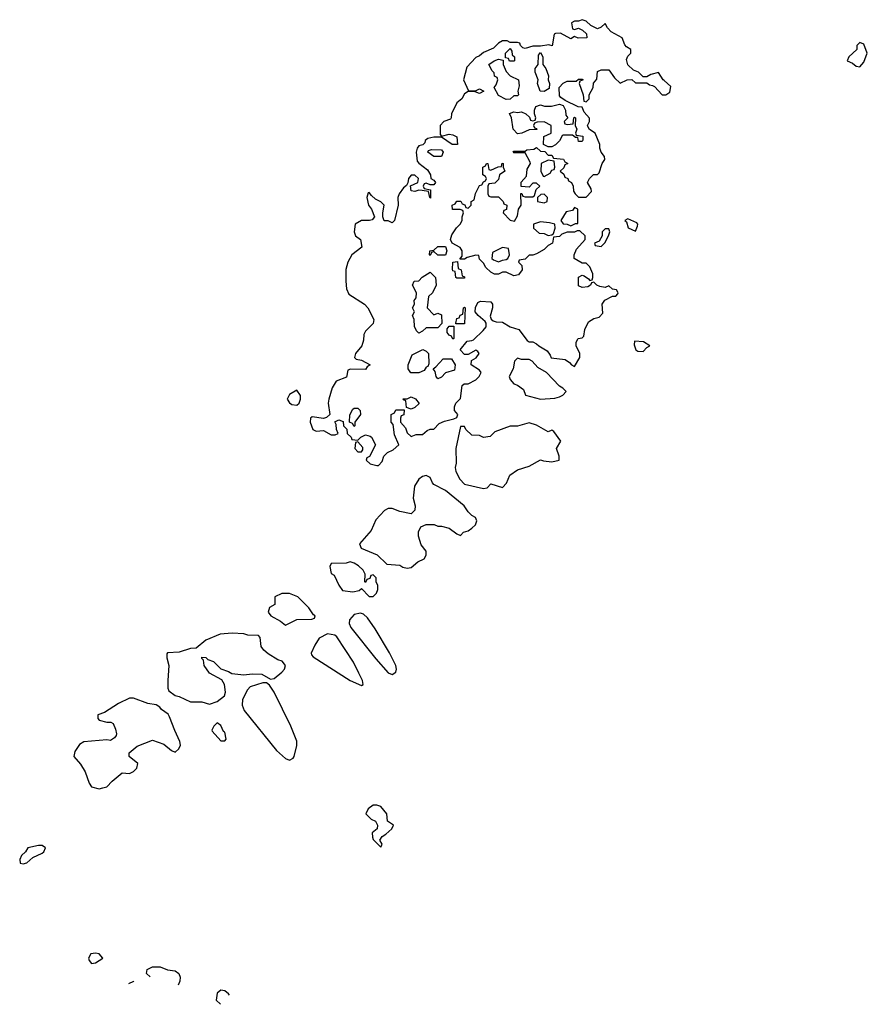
# Model space of a CAD drawing. Header units: inches. Extents: x 2769379 to 2883802, y 684208 to 828654.
# Tile 37 of 256: x 2826612 to 2831069, y 684208 to 689386. Entities that reach past the tile are written whole.
import ezdxf

# ---------------------------------------------------------------- set-up
doc = ezdxf.new("R2010")
doc.units = ezdxf.units.IN
doc.header["$MEASUREMENT"] = 0
doc.layers.add('C8628', color=7, linetype='Continuous')
doc.layers.add('C8638', color=7, linetype='Continuous')

msp = doc.modelspace()

# ---------------------------------------------------------------- linework, layer by layer
at = {"layer": 'C8628', "color": 2, "elevation": 2}
for points in [[(2830000, 689065.9), (2829995.3, 689070), (2829970, 689108), (2829930, 689098), (2829910, 689086), (2829890, 689086), (2829866, 689110), (2829840.2, 689120.2), (2829810, 689148), (2829803.1, 689176.9), (2829810, 689194), (2829826, 689210), (2829826, 689230), (2829803.1, 689243.1), (2829794, 689254), (2829779, 689290), (2829722.7, 689322.7), (2829703.1, 689343.1), (2829690, 689366), (2829670, 689346), (2829650, 689338), (2829614.6, 689354.6), (2829590, 689378), (2829570, 689386), (2829550, 689378), (2829530, 689378), (2829514, 689370), (2829518, 689338), (2829530, 689334), (2829550, 689342), (2829571.6, 689331.6), (2829591.6, 689311.6), (2829594, 689290), (2829548.9, 689288.8), (2829530, 689298), (2829510, 689286), (2829455.3, 689315.3), (2829430, 689314), (2829422, 689310), (2829411.6, 689248.4), (2829394.6, 689254.6), (2829350, 689246), (2829310, 689246), (2829270, 689235.3), (2829258, 689238), (2829246, 689250), (2829242, 689262), (2829230, 689266), (2829190, 689266), (2829174.6, 689274.6), (2829150, 689274), (2829130, 689262), (2829103.5, 689236.5), (2829050, 689214), (2829030, 689195.3), (2829010, 689188), (2828963.5, 689136.5), (2828946, 689070), (2828972, 689012), (2829008.4, 689011.6), (2829030, 689022), (2829052, 689010), (2829030, 688998), (2829007.3, 689007.3), (2828970, 689008.7), (2828950, 688995.3), (2828936, 688970), (2828910, 688948), (2828882.8, 688890), (2828881, 688870), (2828876.3, 688863.7), (2828842, 688850), (2828822, 688830), (2828822, 688782), (2828830, 688774), (2828870, 688784.7), (2828890, 688781), (2828910.7, 688770.7), (2828914, 688730), (2828886, 688730), (2828830, 688768), (2828790, 688769), (2828758.8, 688761.2), (2828744.7, 688750), (2828742, 688738), (2828732, 688728), (2828710, 688722), (2828701, 688710), (2828696, 688690), (2828702.5, 688642.5), (2828710, 688631.3), (2828756, 688596), (2828772, 688570), (2828774, 688550), (2828790, 688542), (2828798, 688530), (2828790, 688518), (2828770, 688518), (2828750, 688526), (2828738, 688522), (2828734, 688510), (2828738, 688498), (2828772, 688492), (2828772.7, 688447.3), (2828768, 688450), (2828762, 688482), (2828728.4, 688488.4), (2828710, 688488.7), (2828690, 688482), (2828670, 688486), (2828667.3, 688512.7), (2828706, 688530), (2828708.7, 688550), (2828690, 688568.7), (2828670, 688568.7), (2828656, 688550), (2828652.7, 688527.3), (2828645.4, 688514.6), (2828630, 688502), (2828606.8, 688470), (2828600.7, 688450), (2828602.8, 688410), (2828582, 688330), (2828570, 688318), (2828550, 688328), (2828528.4, 688328.4), (2828522, 688350), (2828522, 688370), (2828528.7, 688410), (2828510, 688428.7), (2828482.7, 688442.7), (2828461.2, 688461.2), (2828450, 688478), (2828444.7, 688475.3), (2828438, 688450), (2828446, 688410), (2828461, 688390), (2828478, 688350), (2828466, 688334), (2828450.9, 688329.1), (2828410, 688329.3), (2828376, 688310), (2828371, 688270), (2828378, 688250), (2828404.7, 688230), (2828411.3, 688190), (2828358, 688150), (2828338, 688110), (2828327.5, 688072.5), (2828327.3, 688010), (2828330.8, 687970), (2828342.5, 687942.5), (2828424.7, 687890), (2828442, 687870), (2828474, 687810), (2828471.3, 687788.7), (2828430, 687748), (2828421, 687730), (2828419.8, 687700.2), (2828411, 687670), (2828378, 687630), (2828372, 687610), (2828381, 687601), (2828410, 687596), (2828454, 687570), (2828439.6, 687560.4), (2828430, 687546), (2828352, 687548), (2828338, 687542), (2828330, 687506), (2828276, 687484), (2828254.8, 687450), (2828237.3, 687390), (2828234, 687370), (2828242, 687310), (2828226, 687294), (2828210, 687288.7), (2828150, 687297.2), (2828141, 687290), (2828138.8, 687270), (2828154, 687230), (2828170, 687222), (2828210, 687224.7), (2828250, 687202), (2828270, 687202), (2828286, 687210), (2828278, 687230), (2828276.4, 687256.4), (2828268.4, 687271.6), (2828290, 687282), (2828312.7, 687272.7), (2828314, 687250), (2828332.7, 687232.7), (2828334, 687210), (2828354, 687190), (2828358, 687178), (2828390, 687174), (2828406, 687190), (2828430, 687202), (2828455.3, 687195.3), (2828462, 687190), (2828482, 687150), (2828451.6, 687088.4), (2828438, 687082), (2828434, 687070), (2828454, 687050), (2828490, 687042), (2828498, 687042), (2828518, 687062), (2828526, 687090), (2828546, 687110), (2828576.4, 687123.6), (2828606, 687150), (2828583.1, 687203.1), (2828576.4, 687256.4), (2828566, 687270), (2828566, 687310), (2828582, 687318), (2828590, 687334), (2828634, 687334), (2828631.6, 687308.4), (2828618, 687302), (2828614, 687290), (2828614, 687270), (2828639.8, 687239.8), (2828650, 687214), (2828670, 687194), (2828696.4, 687203.6), (2828730, 687204.7), (2828754.6, 687225.4), (2828770, 687232), (2828790, 687232), (2828818, 687262), (2828845.2, 687274.8), (2828894, 687286), (2828910, 687294), (2828915.3, 687310), (2828898, 687330), (2828898, 687350), (2828906, 687370), (2828930, 687394), (2828938, 687462), (2828948.4, 687471.6), (2828970, 687471.3), (2829010, 687491.3), (2829028.7, 687510), (2829039, 687530), (2829030, 687542), (2828986, 687570), (2828987.3, 687592.7), (2829012.9, 687607.1), (2829028, 687630), (2829020.4, 687640.4), (2829010, 687648), (2828970, 687626), (2828950, 687626), (2828928, 687650), (2828964, 687696), (2828990, 687698), (2828997.2, 687702.8), (2829049.4, 687750.6), (2829064, 687770), (2829064, 687790), (2829059.3, 687799.3), (2829022, 687830), (2829006, 687850), (2829008.4, 687871.6), (2829021.2, 687898.8), (2829034.6, 687905.4), (2829090, 687902), (2829098, 687890), (2829098, 687870), (2829086, 687826), (2829091.1, 687811.2), (2829102, 687802), (2829116.9, 687796.9), (2829150, 687796), (2829190, 687771.3), (2829237.3, 687757.3), (2829279.6, 687699.6), (2829290, 687692), (2829310, 687692), (2829330, 687682), (2829342, 687670), (2829384.7, 687644.7), (2829402, 687622), (2829407.3, 687607.3), (2829479.6, 687599.6), (2829503.6, 687583.6), (2829514, 687570), (2829530, 687562), (2829558, 687610), (2829558, 687630), (2829538, 687670), (2829538, 687690), (2829548, 687710), (2829570, 687712), (2829578, 687722), (2829583.1, 687756.9), (2829603.1, 687796.9), (2829630, 687814), (2829658, 687822), (2829678, 687842), (2829675.3, 687890), (2829688.9, 687911.2), (2829728.4, 687931.6), (2829747.3, 687932.7), (2829756.4, 687943.6), (2829758, 687950), (2829750, 687966), (2829728.4, 687968.4), (2829710, 687986), (2829690, 687978), (2829663.1, 687983.1), (2829646, 687990), (2829630, 688006), (2829618, 688002), (2829614, 687990), (2829599.6, 687980.4), (2829570, 687978), (2829550, 687986), (2829550, 688031.3), (2829570, 688042), (2829579.6, 688039.6), (2829603.6, 688023.6), (2829610, 688014), (2829622, 688018), (2829626, 688030), (2829626, 688050), (2829610, 688086), (2829590, 688106), (2829570, 688106), (2829528, 688130), (2829528, 688150), (2829540.2, 688179.8), (2829586, 688230), (2829586, 688250), (2829556.4, 688276.4), (2829543.6, 688276.4), (2829530, 688268.7), (2829490, 688268.7), (2829462, 688258), (2829450, 688246), (2829418, 688242), (2829414, 688210), (2829390, 688198), (2829370, 688178), (2829330, 688155.3), (2829310, 688148), (2829290, 688148), (2829270, 688126), (2829238, 688122), (2829234, 688110), (2829252.7, 688092.7), (2829254, 688070), (2829235.3, 688044.7), (2829210, 688038), (2829170, 688058), (2829150, 688058), (2829130, 688048), (2829108.4, 688048.4), (2829090, 688058), (2829063.1, 688083.1), (2829050, 688106), (2829030, 688126), (2829026, 688146), (2829010, 688148), (2828964.7, 688135.3), (2828950, 688126), (2828926, 688126), (2828938, 688142), (2828938, 688170), (2828928.4, 688188.4), (2828886, 688210), (2828878, 688230), (2828884.7, 688255.3), (2828908.9, 688291.2), (2828928, 688310), (2828938, 688330), (2828938, 688350), (2828946, 688370), (2828942, 688382), (2828927.3, 688387.3), (2828888, 688388), (2828886, 688410), (2828902, 688418), (2828910, 688432), (2828931.6, 688431.6), (2828938, 688418), (2828952.7, 688412.7), (2828958, 688398), (2828970, 688394), (2828986, 688410), (2828986, 688430), (2829002, 688438), (2829008.4, 688471.6), (2829030, 688514), (2829042, 688518), (2829050, 688534), (2829062, 688538), (2829066, 688550), (2829062, 688562), (2829048, 688570), (2829048, 688610), (2829062, 688618), (2829066, 688630), (2829074, 688630), (2829078, 688598), (2829090, 688594), (2829128, 688612), (2829146, 688614), (2829148.4, 688631.6), (2829154, 688630), (2829154, 688610), (2829162, 688590), (2829134, 688570), (2829130, 688546), (2829110, 688526), (2829078, 688522), (2829074, 688510), (2829074, 688470), (2829078, 688458), (2829090, 688454), (2829130, 688454), (2829154, 688430), (2829158, 688418), (2829174, 688410), (2829171.6, 688388.4), (2829158, 688382), (2829154, 688370), (2829190, 688332), (2829213.6, 688326.4), (2829230, 688354), (2829235.3, 688390), (2829248, 688410), (2829247.3, 688472.7), (2829252.7, 688472.7), (2829258, 688458), (2829270, 688454), (2829310, 688454), (2829318, 688462), (2829327.3, 688492.7), (2829346, 688510), (2829330, 688526), (2829310, 688526), (2829290, 688506), (2829248, 688508), (2829248.4, 688531.6), (2829276.4, 688563.6), (2829280.4, 688599.6), (2829298, 688630), (2829296.4, 688636.4), (2829270, 688686), (2829210, 688686), (2829206, 688690), (2829210, 688694), (2829270, 688694), (2829278, 688702), (2829314.6, 688705.4), (2829330, 688714), (2829350, 688694), (2829372.7, 688692.7), (2829390, 688674), (2829410, 688674), (2829418, 688658), (2829471.6, 688651.6), (2829478, 688638), (2829494, 688630), (2829478, 688622), (2829472.7, 688607.3), (2829454, 688590), (2829472.7, 688572.7), (2829478, 688558), (2829494, 688550), (2829498, 688538), (2829514, 688530), (2829522, 688510), (2829523.6, 688483.6), (2829532, 688470), (2829550, 688452), (2829590, 688452), (2829618, 688482), (2829616.4, 688496.4), (2829598, 688530), (2829608.7, 688551.3), (2829628.9, 688571.2), (2829650, 688572), (2829659, 688581), (2829675.3, 688630), (2829688, 688650), (2829687.3, 688667.3), (2829668.7, 688688.7), (2829662, 688710), (2829662, 688730), (2829638, 688790), (2829608, 688808), (2829600.4, 688820.4), (2829598, 688830), (2829608, 688850), (2829607.3, 688867.3), (2829580.2, 688900.2), (2829570, 688926), (2829548.4, 688928.4), (2829480.4, 688960.4), (2829456.4, 688976.4), (2829450, 688986), (2829448, 689030), (2829470, 689052), (2829490, 689062), (2829538, 689062), (2829550, 689074), (2829570, 689074), (2829574, 689070), (2829558, 689062), (2829554, 689050), (2829574, 688990), (2829578, 688958), (2829590, 688954), (2829606, 688970), (2829606, 688990), (2829628, 689030), (2829628.4, 689051.6), (2829647.3, 689072.7), (2829650, 689114), (2829670, 689122), (2829710, 689122), (2829739.6, 689079.6), (2829770, 689052), (2829806, 689070), (2829830, 689072), (2829850, 689054), (2829910, 689054), (2829923.6, 689043.6), (2829939.6, 689039.6), (2829950, 689034), (2829990, 688991.3), (2830000, 688991.3)], [(2827298.7, 684351.2), (2827278, 684370), (2827279.6, 684380.4), (2827282, 684390), (2827310, 684405.2), (2827350, 684404), (2827388.9, 684388.8), (2827430, 684384), (2827448.7, 684370), (2827455.3, 684350), (2827453.2, 684330), (2827444.5, 684308.3)], [(2827210, 684328), (2827183.4, 684314.7)], [(2827211.6, 684323.8), (2827210, 684328)], [(2827670, 684282), (2827650, 684266), (2827644.7, 684230), (2827667.8, 684207.6)], [(2827715.2, 684255.1), (2827710, 684262), (2827690, 684278), (2827670, 684282)]]:
    msp.add_lwpolyline(points, dxfattribs=at)
for points in [[(2829188, 689168), (2829182, 689182), (2829166, 689186), (2829166, 689210), (2829190, 689234), (2829199.6, 689219.6), (2829202, 689202), (2829214, 689190), (2829214, 689170), (2829210, 689168)], [(2829370, 689008), (2829348, 689010), (2829335.3, 689050), (2829338, 689070), (2829322, 689110), (2829322, 689130), (2829338, 689150), (2829340.4, 689199.6), (2829350, 689214), (2829362, 689190), (2829362, 689150), (2829378, 689130), (2829392, 689090), (2829391.3, 689070), (2829398, 689050), (2829395.3, 689024.7)], [(2829170, 688966), (2829130, 688988), (2829106, 689030), (2829116.4, 689043.6), (2829126, 689070), (2829122, 689082), (2829108.4, 689088.4), (2829107.3, 689107.3), (2829096.4, 689116.4), (2829078, 689150), (2829106, 689170), (2829130, 689178), (2829154, 689174), (2829154, 689150), (2829170, 689114), (2829191.6, 689091.6), (2829234, 689070), (2829238, 689038), (2829232, 689010), (2829234, 688990), (2829230, 688986), (2829210, 688986), (2829190, 688968)], [(2829490, 688834), (2829522, 688838), (2829526, 688870), (2829530, 688874), (2829534, 688870), (2829532, 688830), (2829542, 688810), (2829534, 688790), (2829538, 688778), (2829572.7, 688772.7), (2829572.7, 688752.7), (2829570, 688746), (2829550, 688746), (2829546, 688766), (2829534, 688766), (2829518, 688778), (2829470, 688778), (2829464.7, 688775.3), (2829451.1, 688748.8), (2829430, 688728), (2829410, 688718), (2829390, 688718), (2829366, 688730), (2829368.7, 688771.3), (2829406, 688790), (2829406, 688830), (2829370, 688848), (2829332.7, 688847.3), (2829318, 688842), (2829314, 688830), (2829318, 688818), (2829330, 688814), (2829331.3, 688808.7), (2829290, 688806), (2829251.6, 688788.4), (2829230, 688786), (2829206, 688810), (2829198, 688870), (2829187.3, 688892.7), (2829210, 688902), (2829230, 688898), (2829250, 688902), (2829274, 688890), (2829292.7, 688872.7), (2829298, 688858), (2829310, 688854), (2829322, 688858), (2829326, 688870), (2829318, 688890), (2829318, 688910), (2829326, 688930), (2829350, 688938), (2829371.6, 688931.6), (2829408.4, 688931.6), (2829450, 688942), (2829470, 688934), (2829482, 688910), (2829483.6, 688883.6), (2829494, 688870), (2829474, 688850), (2829478, 688838)], [(2828790, 688666), (2828758, 688690), (2828762, 688698), (2828776.4, 688703.6), (2828830, 688702), (2828838, 688690), (2828830, 688666)], [(2829390, 688648), (2829354, 688630), (2829352, 688590), (2829363.6, 688563.6), (2829370, 688562), (2829400.4, 688579.6), (2829410, 688594), (2829422, 688598), (2829426, 688610), (2829422, 688642)], [(2829370, 688468), (2829352.7, 688467.3), (2829334, 688450), (2829334, 688430), (2829370, 688422), (2829386, 688430), (2829388, 688450)], [(2829530, 688398), (2829518, 688382), (2829485.4, 688374.6), (2829458, 688330), (2829470, 688312), (2829491.1, 688311.2), (2829510, 688302), (2829534, 688314), (2829546, 688314), (2829546, 688390)], [(2829350, 688322), (2829314, 688310), (2829314, 688290), (2829343.6, 688263.6), (2829370, 688262), (2829390, 688251.3), (2829410, 688254), (2829418, 688262), (2829428, 688290), (2829426, 688310), (2829398, 688318)], [(2829810, 688338), (2829794, 688330), (2829802, 688322), (2829812, 688292), (2829850, 688274), (2829860.4, 688299.6), (2829862, 688310), (2829857.2, 688317.2)], [(2829710, 688286), (2829690, 688286), (2829682, 688278), (2829674, 688270), (2829674, 688250), (2829658, 688222), (2829634, 688210), (2829638, 688198), (2829670, 688194), (2829690, 688214), (2829710, 688254), (2829715.3, 688270)], [(2828810, 688148), (2828790, 688166), (2828778, 688162), (2828770, 688146), (2828766, 688150), (2828768, 688170), (2828790, 688174), (2828810, 688194), (2828850, 688194), (2828858, 688170), (2828850, 688148)], [(2829150, 688188), (2829098, 688162), (2829094, 688130), (2829103.6, 688123.6), (2829130, 688112), (2829150, 688122), (2829170, 688124.7), (2829178, 688130), (2829188, 688150), (2829182, 688182)], [(2828910, 688026), (2828906, 688030), (2828902, 688062), (2828890, 688066), (2828887.3, 688072.7), (2828888.7, 688111.3), (2828914, 688114), (2828918, 688078), (2828934, 688070), (2828938, 688038), (2828950, 688034), (2828950, 688026)], [(2828790, 687834), (2828810, 687842), (2828830, 687834), (2828832, 687788), (2828810, 687766), (2828750, 687766), (2828730, 687748), (2828710, 687738), (2828698, 687750), (2828687.3, 687772.7), (2828686, 687810), (2828678, 687830), (2828688, 687850), (2828678, 687870), (2828688, 687890), (2828686, 687910), (2828696.4, 687923.6), (2828698, 687950), (2828678, 687990), (2828686, 688010), (2828710, 688012), (2828728.9, 688031.2), (2828770, 688058), (2828798, 688030), (2828802, 687990), (2828782, 687950), (2828762, 687930), (2828754, 687870)], [(2828906, 687786), (2828906, 687790), (2828910, 687814), (2828922, 687818), (2828927.3, 687832.7), (2828942, 687838), (2828946, 687870), (2828950, 687874), (2828954, 687870), (2828950, 687786)], [(2828890, 687706), (2828882, 687722), (2828870, 687726), (2828860.4, 687740.4), (2828860.4, 687759.6), (2828870, 687774), (2828894, 687774), (2828894, 687710)], [(2828669, 687529), (2828654, 687550), (2828654, 687570), (2828676.4, 687623.6), (2828731.1, 687651.2), (2828750, 687642), (2828762, 687630), (2828763.6, 687576.4), (2828758, 687562), (2828750, 687558), (2828738.5, 687541.5), (2828710, 687529)], [(2829844.7, 687695.3), (2829843.6, 687676.4), (2829852, 687650), (2829862, 687642), (2829890, 687641), (2829910, 687662), (2829926, 687670), (2829892.5, 687692.5)], [(2828810, 687498), (2828802, 687510), (2828796.4, 687536.4), (2828786, 687550), (2828800.4, 687559.6), (2828838, 687602), (2828882, 687602), (2828902, 687570), (2828898, 687542), (2828850, 687528), (2828830, 687506)], [(2829230, 687606), (2829214, 687590), (2829206, 687550), (2829186, 687510), (2829190, 687494), (2829210, 687471.3), (2829230, 687464.7), (2829261, 687441), (2829271.6, 687411.6), (2829350, 687390.8), (2829425.2, 687394.8), (2829450, 687402), (2829468.4, 687411.6), (2829486, 687430), (2829468.4, 687448.4), (2829450, 687458), (2829382, 687530), (2829336.4, 687556.4), (2829306, 687590), (2829290, 687598), (2829250, 687598)], [(2828070, 687438), (2828030, 687415.3), (2828018.8, 687390), (2828030, 687371.3), (2828042.5, 687362.5), (2828070, 687358), (2828082, 687370), (2828089, 687390), (2828088.7, 687410)], [(2828670, 687338), (2828646, 687346), (2828642, 687382), (2828630, 687386), (2828628.7, 687391.3), (2828650, 687392), (2828670, 687402), (2828692.7, 687392.7), (2828712, 687368), (2828690, 687346)], [(2828370, 687246), (2828362, 687262), (2828346, 687270), (2828348, 687308), (2828363.1, 687336.9), (2828370, 687342), (2828390, 687342), (2828402, 687330), (2828404.7, 687310), (2828374, 687270), (2828374, 687250)], [(2829290, 687265.2), (2829230, 687248.7), (2829190, 687248.7), (2829110, 687218), (2829086.4, 687193.6), (2829051.1, 687188.8), (2829030, 687199), (2828990, 687201.2), (2828958, 687230), (2828950, 687246), (2828930, 687246), (2828904.7, 687130), (2828906.4, 687053.6), (2828901, 687030), (2828904.7, 687010), (2828926, 686970), (2828950, 686942.8), (2829050, 686921), (2829070, 686924.7), (2829090, 686944.7), (2829150, 686926), (2829172.3, 686947.7), (2829189.5, 686990.5), (2829230, 687018), (2829290, 687038), (2829350, 687072), (2829365.4, 687065.4), (2829410, 687061), (2829448, 687070), (2829448.7, 687090), (2829435.3, 687130), (2829458, 687170), (2829420.4, 687220.4), (2829410, 687228), (2829390, 687218), (2829330, 687252.7)], [(2828390, 687166), (2828378, 687162), (2828374, 687130), (2828390, 687114), (2828410, 687114), (2828416.4, 687123.6), (2828416.4, 687136.4)], [(2828750, 686988.7), (2828730, 686984), (2828710, 686969), (2828687.5, 686932.5), (2828681, 686870), (2828692, 686830), (2828690, 686806), (2828670, 686788), (2828610, 686799), (2828570, 686815.3), (2828550, 686815.3), (2828530, 686804), (2828484.5, 686755.5), (2828459.8, 686700.2), (2828398, 686630), (2828406.8, 686606.8), (2828491, 686571), (2828542.8, 686522.8), (2828610, 686518), (2828627.1, 686507.1), (2828650, 686501), (2828670, 686504.7), (2828706, 686534), (2828738, 686550), (2828748.7, 686570), (2828748.7, 686590), (2828723.7, 686623.7), (2828708.7, 686670), (2828708.4, 686691.6), (2828722, 686718), (2828748.7, 686731.3), (2828791.3, 686731.3), (2828810, 686722), (2828830, 686722), (2828870, 686711.3), (2828910, 686682), (2828930, 686674), (2828946, 686690), (2828970, 686698), (2828990, 686711.3), (2829008.7, 686730), (2829015.3, 686750), (2829008.4, 686768.4), (2828990, 686778), (2828970, 686798), (2828949.1, 686829.1), (2828850, 686909), (2828790, 686942), (2828782, 686950), (2828770, 686978)], [(2828350, 686534), (2828328.4, 686528.4), (2828250, 686526), (2828242, 686510), (2828250, 686474), (2828264.7, 686464.7), (2828290, 686412), (2828310, 686384.7), (2828363.1, 686376.9), (2828396.4, 686383.6), (2828410, 686394), (2828450, 686352), (2828470, 686352), (2828488, 686370), (2828495.3, 686390), (2828495.3, 686410), (2828486, 686430), (2828486, 686450), (2828470, 686466), (2828458, 686462), (2828452.7, 686447.3), (2828438, 686442), (2828430, 686426), (2828426, 686430), (2828428, 686470), (2828418, 686490), (2828393.6, 686513.6), (2828370, 686528)], [(2828030, 686368.7), (2827990, 686368), (2827954, 686350), (2827954, 686310), (2827925.4, 686294.6), (2827918, 686270), (2827932, 686250), (2827983.5, 686223.5), (2828010, 686202), (2828070, 686231), (2828147.3, 686232.7), (2828162, 686238), (2828166, 686250), (2828156.4, 686256.4), (2828132.9, 686292.9), (2828075.3, 686350)], [(2828404.1, 686264.1), (2828370, 686258.4), (2828345.5, 686230), (2828343.8, 686210), (2828352.7, 686190), (2828483.7, 686023.7), (2828550, 685951.3), (2828570, 685942), (2828590, 685954), (2828594, 685970), (2828589, 685990), (2828556.2, 686056.2), (2828481.5, 686181.5), (2828440.2, 686240.2), (2828419.6, 686259.6)], [(2827730, 686159), (2827666.4, 686153.6), (2827590, 686122), (2827539.6, 686080.4), (2827510, 686078), (2827450, 686059), (2827390, 686055.3), (2827386, 686050), (2827386, 686030), (2827396, 685990), (2827390.8, 685910), (2827390.9, 685870.9), (2827396, 685856), (2827430, 685831), (2827450, 685826), (2827510, 685798), (2827570, 685798), (2827610, 685786), (2827650, 685801), (2827688.7, 685830), (2827694, 685850), (2827688.7, 685888.7), (2827674.6, 685914.6), (2827609.4, 685949.4), (2827582, 685990), (2827578, 686018), (2827570, 686026), (2827570, 686034), (2827590, 686031.3), (2827601, 686021), (2827630.9, 686010.9), (2827670, 685971.3), (2827710, 685958), (2827726.8, 685946.8), (2827790, 685941), (2827833.6, 685946.4), (2827884.7, 685944.7), (2827930, 685918), (2827950, 685921), (2827990, 685954), (2828003.7, 685970), (2828009.2, 685990), (2827992, 686012), (2827970, 686019), (2827918, 686050), (2827895.3, 686070), (2827882, 686090), (2827876.4, 686136.4), (2827867.3, 686147.3), (2827811.6, 686148.4), (2827790, 686155.3)], [(2828230, 686155.3), (2828186, 686134), (2828163.1, 686096.9), (2828145.4, 686054.6), (2828146, 686046), (2828154.8, 686034.8), (2828350, 685911), (2828410, 685884.7), (2828418, 685890), (2828415.3, 685910), (2828395.3, 685950), (2828366.3, 686006.3), (2828279.6, 686139.6), (2828269.4, 686149.4)], [(2827890, 685899), (2827823.4, 685876.6), (2827810, 685861.2), (2827783.1, 685810), (2827780.9, 685780.9), (2827792.3, 685752.3), (2827963.1, 685543.1), (2828010, 685501), (2828030, 685491.3), (2828050, 685502), (2828055.3, 685510), (2828068.4, 685568.4), (2828068.7, 685591.3), (2828038, 685670), (2827949.4, 685849.4), (2827925.2, 685885.2), (2827910, 685898)], [(2827210, 685818), (2827190, 685818), (2827130.7, 685789.3), (2827058, 685742), (2827022, 685730), (2827022, 685710), (2827030, 685702), (2827070, 685691.3), (2827091.6, 685691.6), (2827103.6, 685683.6), (2827115.3, 685655.3), (2827121, 685630), (2827118.8, 685621.2), (2827111.1, 685608.8), (2827090, 685595.3), (2827070, 685599), (2826950, 685588), (2826926.4, 685573.6), (2826902, 685538), (2826896, 685510), (2826931, 685470), (2826956, 685430), (2826978, 685370), (2826990, 685352), (2827030, 685341), (2827050, 685346), (2827070, 685352), (2827098, 685382), (2827150, 685424.7), (2827190, 685421), (2827210, 685431.3), (2827228.7, 685450), (2827234, 685474), (2827188, 685510), (2827188, 685530), (2827230, 685566), (2827310, 685596), (2827370, 685576), (2827410, 685542), (2827430, 685534), (2827448.4, 685551.6), (2827458, 685570), (2827454, 685590), (2827427, 685647), (2827400.2, 685720.2), (2827392.9, 685732.9), (2827357.2, 685757.2), (2827348, 685770), (2827330, 685782), (2827286, 685790)], [(2827650, 685688), (2827632, 685670), (2827622, 685650), (2827623.6, 685643.6), (2827670, 685594), (2827690, 685594), (2827698, 685602), (2827690, 685638), (2827683.1, 685643.1), (2827670, 685674)], [(2828490, 685255.3), (2828470, 685255.3), (2828443.5, 685236.5), (2828431.3, 685210), (2828460.5, 685180.5), (2828482, 685170), (2828494, 685150), (2828492, 685130), (2828464.7, 685110), (2828466.4, 685086.4), (2828470, 685074), (2828510, 685034), (2828518, 685050), (2828506, 685070), (2828518, 685090), (2828538, 685102), (2828568, 685130), (2828578, 685150), (2828546, 685170), (2828542, 685210), (2828510, 685248.7)], [(2826730, 685042), (2826710, 685042), (2826654, 685030), (2826642, 685010), (2826622, 684990), (2826612, 684970), (2826614, 684950), (2826630, 684946), (2826650, 684952), (2826680.9, 684979.1), (2826730, 685002.8), (2826739, 685010), (2826748, 685030)], [(2827010, 684477), (2826986.2, 684473.8), (2826974, 684450), (2826977.3, 684437.3), (2826990, 684422.8), (2827010, 684424.9), (2827048.7, 684450), (2827030, 684472.3)]]:
    msp.add_lwpolyline(points, close=True, dxfattribs=at)
at = {"layer": 'C8638', "color": 2, "elevation": 2}
msp.add_lwpolyline([(2831030, 689266), (2831014, 689250), (2831014, 689230), (2830972, 689190), (2830962, 689170), (2830990, 689158), (2831010, 689141), (2831030, 689138), (2831050, 689162), (2831068.7, 689210), (2831050, 689258)], close=True, dxfattribs=at)
msp.add_lwpolyline([(2830000, 688991.3), (2830010, 688991.3), (2830030, 689004.7), (2830035.1, 689035.1), (2830000, 689065.9)], dxfattribs=at)

doc.saveas('drawing.dxf')
